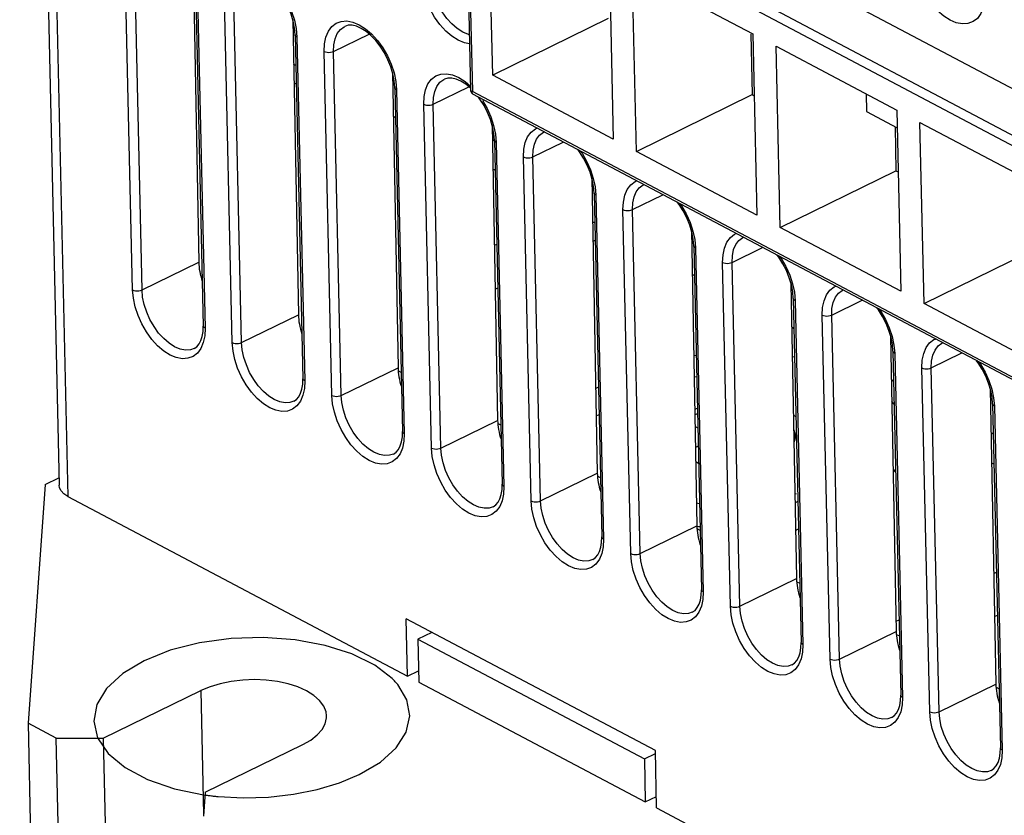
# Model space of a CAD drawing. Header units: millimetres. Extents: x -844 to -217, y -125 to 557.
# Tile 111 of 178: x -420 to -390, y 396 to 420. Entities that reach past the tile are written whole.
import ezdxf

# ---------------------------------------------------------------- set-up
doc = ezdxf.new("R2010")
doc.units = ezdxf.units.MM
doc.header["$LTSCALE"] = 23.1
doc.layers.add('R912005577_AM_0', color=7, linetype='CONTINUOUS')

msp = doc.modelspace()

# ---------------------------------------------------------------- linework, layer by layer
at = {"layer": 'R912005577_AM_0', "color": 7}
for p, q in [((-419.708, 457.924), (-418.526, 405.578)), ((-419.441, 457.589), (-418.259, 405.243)), ((-404.846, 425.426), (-369.627, 406.781)), ((-406.168, 424.725), (-370.949, 406.081)), ((-406.317, 424.567), (-406.156, 417.447)), ((-406.263, 424.461), (-406.104, 417.418)), ((-406.263, 424.461), (-371.13, 405.862)), ((-405.492, 417.9), (-405.615, 423.348)), ((-416.315, 411.449), (-416.548, 421.788)), ((-416.032, 411.449), (-416.265, 421.788)), ((-401.993, 421.43), (-401.87, 415.983)), ((-414.494, 421.156), (-414.327, 412.282)), ((-401.17, 415.612), (-401.294, 421.06)), ((-401.294, 421.06), (-397.671, 419.142)), ((-414.424, 420.702), (-414.19, 410.363)), ((-414.37, 420.635), (-414.137, 410.296)), ((-413.32, 409.864), (-413.553, 420.203)), ((-413.037, 409.864), (-413.271, 420.202)), ((-411.499, 419.571), (-411.332, 410.696)), ((-411.445, 419.315), (-411.486, 419.525)), ((-411.452, 419.557), (-411.399, 419.303)), ((-402.017, 419.608), (-405.492, 417.9)), ((-411.429, 419.117), (-411.445, 419.315)), ((-411.429, 419.117), (-411.196, 408.778)), ((-411.399, 419.303), (-411.376, 419.05)), ((-411.376, 419.05), (-411.142, 408.711)), ((-410.276, 418.617), (-409.204, 419.141)), ((-397.729, 419.141), (-397.695, 417.32)), ((-397.671, 419.142), (-397.549, 413.695)), ((-396.849, 413.325), (-396.972, 418.772)), ((-396.972, 418.772), (-393.35, 416.854)), ((-410.326, 408.279), (-410.559, 418.618)), ((-410.043, 408.278), (-410.276, 418.617)), ((-411.408, 418.192), (-411.474, 418.226)), ((-408.505, 417.986), (-408.338, 409.111)), ((-408.451, 417.73), (-408.491, 417.94)), ((-408.458, 417.972), (-408.404, 417.717)), ((-401.87, 415.983), (-405.492, 417.9)), ((-411.464, 417.678), (-411.396, 417.642)), ((-408.435, 417.532), (-408.451, 417.73)), ((-408.404, 417.717), (-408.381, 417.465)), ((-407.282, 417.032), (-406.209, 417.556)), ((-406.449, 417.727), (-406.589, 417.788)), ((-406.303, 417.634), (-406.449, 417.727)), ((-406.158, 417.513), (-406.303, 417.634)), ((-408.435, 417.532), (-408.201, 407.193)), ((-408.381, 417.465), (-408.148, 407.126)), ((-406.15, 417.433), (-406.156, 417.447)), ((-370.971, 398.82), (-406.104, 417.418)), ((-370.884, 398.697), (-406.085, 417.331)), ((-401.17, 415.612), (-397.695, 417.32)), ((-397.695, 417.32), (-397.629, 417.286)), ((-394.266, 417.339), (-394.254, 416.808)), ((-407.331, 406.694), (-407.565, 417.033)), ((-407.049, 406.693), (-407.282, 417.032)), ((-405.802, 417.145), (-405.663, 416.904)), ((-405.647, 416.785), (-405.753, 416.992)), ((-408.414, 416.633), (-408.48, 416.668)), ((-408.48, 416.668), (-408.414, 416.633)), ((-408.414, 416.633), (-408.48, 416.668)), ((-394.254, 416.808), (-393.338, 416.323)), ((-393.35, 416.854), (-393.227, 411.408)), ((-405.51, 416.401), (-405.343, 407.526)), ((-405.463, 416.387), (-405.41, 416.132)), ((-392.527, 411.037), (-392.651, 416.484)), ((-392.651, 416.484), (-389.028, 414.567)), ((-405.456, 416.145), (-405.497, 416.354)), ((-405.44, 415.947), (-405.456, 416.145)), ((-405.41, 416.132), (-405.387, 415.88)), ((-393.398, 416.355), (-393.374, 415.033)), ((-405.446, 415.959), (-405.502, 415.932)), ((-405.44, 415.947), (-405.207, 405.608)), ((-405.387, 415.88), (-405.153, 405.541)), ((-404.288, 415.447), (-403.371, 415.894)), ((-397.549, 413.695), (-401.17, 415.612)), ((-404.337, 405.109), (-404.57, 415.447)), ((-404.054, 405.108), (-404.288, 415.447)), ((-405.42, 415.048), (-405.486, 415.083)), ((-405.486, 415.083), (-405.42, 415.048)), ((-405.42, 415.048), (-405.486, 415.083)), ((-396.849, 413.325), (-393.374, 415.033)), ((-393.374, 415.033), (-393.308, 414.998)), ((-402.516, 414.815), (-402.349, 405.941)), ((-402.462, 414.56), (-402.502, 414.769)), ((-402.469, 414.802), (-402.415, 414.547)), ((-402.446, 414.362), (-402.462, 414.56)), ((-402.446, 414.362), (-402.212, 404.023)), ((-402.415, 414.547), (-402.392, 414.294)), ((-402.392, 414.294), (-402.159, 403.956)), ((-401.565, 414.091), (-401.523, 414.292)), ((-401.293, 413.862), (-400.376, 414.309)), ((-401.576, 413.862), (-401.565, 414.091)), ((-401.342, 403.523), (-401.576, 413.862)), ((-401.06, 403.523), (-401.293, 413.862)), ((-402.491, 413.498), (-402.426, 413.463)), ((-402.426, 413.463), (-402.491, 413.498)), ((-402.426, 413.463), (-402.491, 413.497)), ((-399.521, 413.23), (-399.354, 404.355)), ((-399.468, 412.974), (-399.508, 413.184)), ((-399.475, 413.217), (-399.421, 412.962)), ((-393.227, 411.408), (-396.849, 413.325)), ((-405.437, 412.79), (-405.37, 412.823)), ((-402.48, 412.909), (-402.414, 412.941)), ((-399.451, 412.776), (-399.468, 412.974)), ((-399.421, 412.962), (-399.398, 412.709)), ((-399.451, 412.776), (-399.218, 402.437)), ((-399.398, 412.709), (-399.165, 402.37)), ((-398.299, 412.276), (-397.382, 412.724)), ((-392.527, 411.037), (-389.052, 412.745)), ((-416.032, 411.449), (-414.327, 412.282)), ((-398.348, 401.938), (-398.581, 412.277)), ((-398.065, 401.938), (-398.299, 412.276)), ((-399.431, 411.878), (-399.497, 411.912)), ((-399.497, 411.912), (-399.431, 411.878)), ((-399.431, 411.878), (-399.497, 411.912)), ((-396.527, 411.645), (-396.36, 402.77)), ((-396.48, 411.631), (-396.426, 411.377)), ((-405.418, 411.474), (-405.34, 411.512)), ((-396.473, 411.389), (-396.513, 411.599)), ((-396.457, 411.191), (-396.473, 411.389)), ((-396.426, 411.377), (-396.404, 411.124)), ((-396.457, 411.191), (-396.224, 400.852)), ((-396.404, 411.124), (-396.17, 400.785)), ((-395.304, 410.691), (-394.388, 411.139)), ((-388.906, 409.12), (-392.527, 411.037)), ((-413.037, 409.864), (-411.332, 410.696)), ((-395.353, 400.353), (-395.587, 410.692)), ((-395.071, 400.352), (-395.304, 410.691)), ((-414.196, 410.2), (-414.19, 410.363)), ((-414.137, 410.296), (-414.148, 410.067)), ((-396.437, 410.292), (-396.502, 410.327)), ((-396.502, 410.327), (-396.437, 410.292)), ((-396.437, 410.292), (-396.502, 410.327)), ((-414.148, 410.067), (-414.19, 409.866)), ((-393.533, 410.06), (-393.365, 401.185)), ((-393.479, 409.804), (-393.519, 410.014)), ((-393.486, 410.046), (-393.432, 409.791)), ((-414.465, 409.686), (-414.383, 409.742)), ((-393.463, 409.606), (-393.479, 409.804)), ((-393.463, 409.606), (-393.229, 399.267)), ((-393.432, 409.791), (-393.409, 409.539)), ((-392.31, 409.106), (-391.393, 409.554)), ((-399.377, 409.474), (-399.451, 409.464)), ((-396.417, 409.427), (-396.485, 409.438)), ((-393.409, 409.539), (-393.176, 399.2)), ((-410.043, 408.278), (-408.338, 409.111)), ((-408.241, 408.971), (-408.329, 409.017)), ((-392.359, 398.768), (-392.592, 409.107)), ((-392.076, 398.767), (-392.31, 409.106)), ((-411.201, 408.615), (-411.196, 408.778)), ((-411.142, 408.711), (-411.153, 408.482)), ((-399.439, 408.839), (-399.363, 408.85)), ((-393.442, 408.707), (-393.508, 408.742)), ((-393.508, 408.742), (-393.442, 408.707)), ((-393.442, 408.707), (-393.508, 408.742)), ((-411.153, 408.482), (-411.195, 408.281)), ((-402.314, 408.529), (-402.397, 408.489)), ((-390.538, 408.474), (-390.371, 399.6)), ((-390.484, 408.219), (-390.525, 408.428)), ((-390.491, 408.461), (-390.438, 408.206)), ((-411.47, 408.101), (-411.389, 408.157)), ((-393.427, 408.015), (-393.496, 408.098)), ((-390.468, 408.021), (-390.484, 408.219)), ((-390.438, 408.206), (-390.415, 407.954)), ((-399.42, 407.868), (-399.341, 407.891)), ((-390.468, 408.021), (-390.235, 397.682)), ((-390.415, 407.954), (-390.181, 397.615)), ((-407.049, 406.693), (-405.343, 407.526)), ((-402.381, 407.666), (-402.296, 407.707)), ((-399.417, 407.69), (-399.337, 407.729)), ((-396.452, 407.685), (-396.377, 407.642)), ((-408.207, 407.03), (-408.201, 407.193)), ((-405.247, 407.386), (-405.335, 407.432)), ((-399.411, 407.346), (-399.328, 407.303)), ((-408.159, 406.897), (-408.201, 406.696)), ((-408.148, 407.126), (-408.159, 406.897)), ((-390.448, 407.122), (-390.513, 407.157)), ((-390.513, 407.157), (-390.448, 407.122)), ((-390.448, 407.122), (-390.513, 407.157)), ((-399.316, 406.756), (-399.399, 406.716)), ((-408.476, 406.516), (-408.394, 406.572)), ((-399.304, 406.231), (-399.391, 406.277)), ((-390.427, 406.213), (-390.496, 406.25)), ((-418.939, 405.603), (-418.531, 405.802)), ((-404.054, 405.108), (-402.349, 405.941)), ((-402.253, 405.8), (-402.341, 405.847)), ((-418.939, 405.603), (-419.458, 398.424)), ((-405.212, 405.444), (-405.207, 405.608)), ((-405.153, 405.541), (-405.164, 405.312)), ((-418.259, 405.243), (-408.051, 399.839)), ((-405.164, 405.312), (-405.206, 405.111)), ((-396.408, 405.306), (-396.357, 405.329)), ((-405.482, 404.931), (-405.4, 404.987)), ((-396.319, 405.085), (-396.403, 405.044)), ((-401.06, 403.523), (-399.354, 404.355)), ((-399.258, 404.215), (-399.346, 404.262)), ((-396.387, 404.221), (-396.301, 404.263)), ((-402.218, 403.859), (-402.212, 404.023)), ((-402.159, 403.956), (-402.17, 403.726)), ((-402.17, 403.726), (-402.212, 403.525)), ((-402.487, 403.346), (-402.405, 403.401)), ((-398.065, 401.938), (-396.36, 402.77)), ((-390.434, 402.922), (-390.354, 402.96)), ((-396.352, 402.677), (-396.264, 402.63)), ((-399.223, 402.274), (-399.218, 402.437)), ((-399.165, 402.37), (-399.175, 402.141)), ((-399.175, 402.141), (-399.218, 401.94)), ((-399.493, 401.76), (-399.411, 401.816)), ((-390.409, 401.627), (-390.325, 401.668)), ((-408.051, 399.839), (-408.09, 401.562)), ((-400.603, 397.599), (-408.09, 401.562)), ((-393.371, 401.487), (-393.28, 401.532)), ((-407.321, 401.155), (-407.739, 400.951)), ((-395.071, 400.352), (-393.365, 401.185)), ((-393.357, 401.091), (-393.269, 401.045)), ((-407.739, 400.951), (-407.71, 399.659)), ((-407.739, 400.951), (-400.934, 397.348)), ((-396.229, 400.689), (-396.224, 400.852)), ((-396.17, 400.785), (-396.181, 400.556)), ((-396.181, 400.556), (-396.223, 400.355)), ((-396.498, 400.175), (-396.417, 400.231)), ((-408.051, 399.839), (-407.718, 400.001)), ((-407.71, 399.659), (-400.905, 396.056)), ((-392.076, 398.767), (-390.371, 399.6)), ((-390.363, 399.506), (-390.275, 399.459)), ((-417.195, 397.971), (-414.265, 399.402)), ((-414.265, 399.402), (-414.181, 395.677)), ((-393.235, 399.104), (-393.229, 399.267)), ((-393.176, 399.2), (-393.187, 398.971)), ((-393.187, 398.971), (-393.229, 398.77)), ((-393.504, 398.59), (-393.422, 398.646)), ((-419.458, 398.424), (-419.283, 390.67)), ((-418.608, 397.974), (-419.458, 398.424)), ((-418.433, 390.22), (-418.608, 397.974)), ((-418.608, 397.974), (-417.195, 397.971)), ((-417.195, 397.971), (-417.02, 390.217)), ((-414.132, 396.35), (-411.202, 397.78)), ((-400.934, 397.348), (-400.601, 397.511)), ((-400.565, 395.876), (-400.603, 397.599)), ((-390.24, 397.518), (-390.235, 397.682)), ((-390.181, 397.615), (-390.192, 397.386)), ((-400.934, 397.348), (-400.905, 396.056)), ((-390.192, 397.386), (-390.234, 397.185)), ((-390.509, 397.005), (-390.428, 397.06)), ((-414.132, 396.35), (-414.184, 395.632)), ((-400.905, 396.056), (-400.572, 396.218)), ((-400.565, 395.876), (-393.66, 392.22))]:
    msp.add_line(p, q, dxfattribs=at)
for points in [[(-390.748, 419.93), (-390.823, 419.754), (-390.926, 419.612), (-391.056, 419.513), (-391.208, 419.456), (-391.377, 419.444), (-391.559, 419.478), (-391.748, 419.556), (-391.938, 419.676), (-392.123, 419.835), (-392.298, 420.027), (-392.457, 420.248), (-392.596, 420.489), (-392.71, 420.745), (-392.796, 421.006), (-392.85, 421.261), (-392.873, 421.513)], [(-411.486, 419.525), (-411.55, 419.741), (-411.636, 419.955), (-411.742, 420.163), (-411.865, 420.357), (-412.001, 420.532), (-412.145, 420.682), (-412.292, 420.805), (-412.438, 420.897), (-412.578, 420.959), (-412.709, 420.989), (-412.828, 420.988), (-412.932, 420.956)], [(-412.5, 421.007), (-412.311, 420.887), (-412.125, 420.728), (-411.95, 420.536), (-411.791, 420.316), (-411.652, 420.074), (-411.538, 419.819), (-411.452, 419.557)], [(-406.188, 418.847), (-406.339, 418.874), (-406.527, 418.953), (-406.717, 419.072), (-406.902, 419.231), (-407.077, 419.423), (-407.237, 419.644), (-407.376, 419.885), (-407.489, 420.141), (-407.576, 420.402), (-407.629, 420.657), (-407.652, 420.91)], [(-406.194, 419.123), (-406.224, 419.129), (-406.39, 419.199), (-406.555, 419.304), (-406.717, 419.444), (-406.87, 419.612), (-407.008, 419.805), (-407.129, 420.016), (-407.228, 420.238), (-407.303, 420.466), (-407.35, 420.692), (-407.37, 420.909)], [(-410.559, 418.618), (-410.548, 418.847), (-410.506, 419.048), (-410.431, 419.224), (-410.328, 419.366), (-410.198, 419.465), (-410.046, 419.522), (-409.876, 419.534), (-409.695, 419.5), (-409.506, 419.422)], [(-410.276, 418.617), (-410.267, 418.819), (-410.228, 418.999), (-410.162, 419.153), (-410.071, 419.275), (-409.957, 419.361), (-409.938, 419.371)], [(-408.491, 417.94), (-408.555, 418.155), (-408.641, 418.37), (-408.748, 418.578), (-408.871, 418.772), (-409.006, 418.946), (-409.151, 419.097), (-409.298, 419.219), (-409.444, 419.312), (-409.583, 419.373), (-409.714, 419.404), (-409.834, 419.403), (-409.938, 419.371)], [(-409.506, 419.422), (-409.316, 419.302), (-409.131, 419.143), (-408.956, 418.951), (-408.797, 418.73), (-408.658, 418.489), (-408.544, 418.234), (-408.458, 417.972)], [(-411.376, 419.05), (-411.406, 419.071), (-411.424, 419.096), (-411.429, 419.117)], [(-410.559, 418.618), (-410.519, 418.602), (-410.471, 418.591), (-410.42, 418.588), (-410.368, 418.591), (-410.319, 418.601), (-410.276, 418.617)], [(-407.565, 417.033), (-407.554, 417.262), (-407.512, 417.463), (-407.437, 417.639), (-407.333, 417.78), (-407.203, 417.88), (-407.052, 417.937), (-406.882, 417.948), (-406.7, 417.915), (-406.511, 417.837)], [(-407.282, 417.032), (-407.272, 417.234), (-407.234, 417.414), (-407.168, 417.568), (-407.077, 417.689), (-406.963, 417.776), (-406.944, 417.786)], [(-406.589, 417.788), (-406.72, 417.818), (-406.84, 417.817), (-406.944, 417.786)], [(-406.511, 417.837), (-406.322, 417.717), (-406.159, 417.577)], [(-408.381, 417.465), (-408.412, 417.486), (-408.43, 417.511), (-408.435, 417.532)], [(-406.156, 417.447), (-406.15, 417.409), (-406.132, 417.372), (-406.103, 417.343), (-406.085, 417.331)], [(-406.104, 417.418), (-406.132, 417.423), (-406.15, 417.433)], [(-406.085, 417.331), (-406.093, 417.337), (-406.104, 417.351), (-406.11, 417.371), (-406.11, 417.393), (-406.104, 417.418)], [(-407.565, 417.033), (-407.524, 417.016), (-407.477, 417.006), (-407.425, 417.003), (-407.373, 417.006), (-407.325, 417.016), (-407.282, 417.032)], [(-405.753, 416.992), (-405.876, 417.187), (-405.921, 417.245)], [(-405.663, 416.904), (-405.549, 416.648), (-405.463, 416.387)], [(-405.497, 416.354), (-405.561, 416.57), (-405.647, 416.785)], [(-404.57, 415.447), (-404.559, 415.677), (-404.517, 415.878), (-404.442, 416.054), (-404.339, 416.195), (-404.209, 416.295), (-404.161, 416.313)], [(-404.288, 415.447), (-404.278, 415.649), (-404.239, 415.829), (-404.174, 415.982), (-404.082, 416.104), (-403.968, 416.191), (-403.949, 416.2)], [(-405.387, 415.88), (-405.417, 415.901), (-405.435, 415.925), (-405.44, 415.947)], [(-402.502, 414.769), (-402.566, 414.985), (-402.652, 415.2), (-402.759, 415.407), (-402.882, 415.601), (-402.927, 415.66)], [(-402.851, 415.619), (-402.808, 415.56), (-402.669, 415.319), (-402.555, 415.063), (-402.469, 414.802)], [(-404.57, 415.447), (-404.53, 415.431), (-404.482, 415.421), (-404.431, 415.417), (-404.379, 415.421), (-404.33, 415.431), (-404.288, 415.447)], [(-401.523, 414.292), (-401.448, 414.468), (-401.344, 414.61)], [(-401.344, 414.61), (-401.214, 414.71), (-401.167, 414.728)], [(-401.293, 413.862), (-401.283, 414.063), (-401.245, 414.244), (-401.179, 414.397), (-401.088, 414.519), (-400.974, 414.605), (-400.955, 414.615)], [(-402.392, 414.294), (-402.423, 414.316), (-402.441, 414.34), (-402.446, 414.362)], [(-399.508, 413.184), (-399.572, 413.4), (-399.658, 413.614), (-399.764, 413.822), (-399.887, 414.016), (-399.933, 414.074)], [(-399.856, 414.034), (-399.814, 413.975), (-399.674, 413.733), (-399.561, 413.478), (-399.475, 413.217)], [(-401.576, 413.862), (-401.536, 413.846), (-401.488, 413.836), (-401.437, 413.832), (-401.385, 413.836), (-401.336, 413.846), (-401.293, 413.862)], [(-398.581, 412.277), (-398.57, 412.506), (-398.528, 412.707), (-398.453, 412.883), (-398.35, 413.025), (-398.22, 413.124), (-398.172, 413.142)], [(-398.299, 412.276), (-398.289, 412.478), (-398.251, 412.659), (-398.185, 412.812), (-398.093, 412.934), (-397.979, 413.02), (-397.96, 413.03)], [(-399.398, 412.709), (-399.428, 412.73), (-399.446, 412.755), (-399.451, 412.776)], [(-398.581, 412.277), (-398.541, 412.261), (-398.494, 412.251), (-398.442, 412.247), (-398.39, 412.25), (-398.341, 412.26), (-398.299, 412.276)], [(-396.513, 411.599), (-396.577, 411.814), (-396.664, 412.029), (-396.77, 412.237), (-396.893, 412.431), (-396.938, 412.489)], [(-396.862, 412.449), (-396.819, 412.39), (-396.68, 412.148), (-396.566, 411.893), (-396.48, 411.631)], [(-416.315, 411.449), (-416.274, 411.433), (-416.227, 411.423), (-416.175, 411.419), (-416.123, 411.423), (-416.074, 411.433), (-416.032, 411.449)], [(-414.19, 409.866), (-414.265, 409.69), (-414.368, 409.549), (-414.498, 409.449), (-414.65, 409.392), (-414.819, 409.381), (-415.001, 409.414), (-415.19, 409.492), (-415.38, 409.612), (-415.565, 409.771), (-415.74, 409.963), (-415.899, 410.184), (-416.038, 410.425), (-416.152, 410.681), (-416.238, 410.942), (-416.292, 411.197), (-416.315, 411.449)], [(-414.465, 409.686), (-414.579, 409.648), (-414.728, 409.638), (-414.887, 409.669), (-415.052, 409.738), (-415.218, 409.844), (-415.379, 409.984), (-415.532, 410.152), (-415.671, 410.345), (-415.792, 410.556), (-415.891, 410.778), (-415.965, 411.006), (-416.013, 411.232), (-416.032, 411.449)], [(-395.587, 410.692), (-395.576, 410.921), (-395.534, 411.122), (-395.459, 411.298), (-395.355, 411.44), (-395.226, 411.539), (-395.178, 411.557)], [(-395.304, 410.691), (-395.295, 410.893), (-395.256, 411.073), (-395.19, 411.227), (-395.099, 411.349), (-394.985, 411.435), (-394.966, 411.445)], [(-396.404, 411.124), (-396.434, 411.145), (-396.452, 411.17), (-396.457, 411.191)], [(-393.519, 410.014), (-393.583, 410.229), (-393.669, 410.444), (-393.775, 410.652), (-393.898, 410.846), (-393.944, 410.904)], [(-393.867, 410.863), (-393.825, 410.804), (-393.685, 410.563), (-393.572, 410.307), (-393.486, 410.046)], [(-395.587, 410.692), (-395.547, 410.676), (-395.499, 410.665), (-395.448, 410.662), (-395.396, 410.665), (-395.347, 410.675), (-395.304, 410.691)], [(-414.383, 409.742), (-414.314, 409.823), (-414.259, 409.927), (-414.219, 410.053), (-414.196, 410.2)], [(-414.137, 410.296), (-414.167, 410.318), (-414.185, 410.342), (-414.19, 410.363)], [(-413.32, 409.864), (-413.28, 409.848), (-413.232, 409.838), (-413.181, 409.834), (-413.129, 409.838), (-413.08, 409.848), (-413.037, 409.864)], [(-411.195, 408.281), (-411.27, 408.105), (-411.374, 407.963), (-411.504, 407.864), (-411.655, 407.807), (-411.825, 407.795), (-412.007, 407.829), (-412.195, 407.907), (-412.385, 408.027), (-412.57, 408.186), (-412.745, 408.378), (-412.905, 408.599), (-413.044, 408.84), (-413.157, 409.096), (-413.243, 409.357), (-413.297, 409.612), (-413.32, 409.864)], [(-411.47, 408.101), (-411.585, 408.062), (-411.733, 408.053), (-411.892, 408.084), (-412.057, 408.153), (-412.223, 408.259), (-412.385, 408.398), (-412.538, 408.567), (-412.676, 408.759), (-412.797, 408.97), (-412.896, 409.193), (-412.971, 409.421), (-413.018, 409.647), (-413.037, 409.864)], [(-392.592, 409.107), (-392.582, 409.336), (-392.539, 409.537), (-392.464, 409.713), (-392.361, 409.854), (-392.231, 409.954), (-392.183, 409.972)], [(-392.31, 409.106), (-392.3, 409.308), (-392.262, 409.488), (-392.196, 409.642), (-392.104, 409.763), (-391.99, 409.85), (-391.971, 409.86)], [(-393.409, 409.539), (-393.439, 409.56), (-393.458, 409.584), (-393.463, 409.606)], [(-390.525, 408.428), (-390.588, 408.644), (-390.675, 408.859), (-390.781, 409.066), (-390.904, 409.261), (-390.949, 409.319)], [(-390.873, 409.278), (-390.83, 409.219), (-390.691, 408.978), (-390.577, 408.722), (-390.491, 408.461)], [(-392.592, 409.107), (-392.552, 409.09), (-392.505, 409.08), (-392.453, 409.077), (-392.401, 409.08), (-392.352, 409.09), (-392.31, 409.106)], [(-411.142, 408.711), (-411.173, 408.732), (-411.191, 408.757), (-411.196, 408.778)], [(-411.389, 408.157), (-411.319, 408.238), (-411.265, 408.342), (-411.225, 408.468), (-411.201, 408.615)], [(-410.326, 408.279), (-410.285, 408.263), (-410.238, 408.253), (-410.186, 408.249), (-410.135, 408.252), (-410.086, 408.262), (-410.043, 408.278)], [(-408.201, 406.696), (-408.276, 406.52), (-408.379, 406.378), (-408.509, 406.279), (-408.661, 406.221), (-408.83, 406.21), (-409.012, 406.243), (-409.201, 406.322), (-409.391, 406.442), (-409.576, 406.601), (-409.751, 406.793), (-409.91, 407.013), (-410.049, 407.255), (-410.163, 407.51), (-410.249, 407.772), (-410.303, 408.026), (-410.326, 408.279)], [(-408.476, 406.516), (-408.59, 406.477), (-408.739, 406.468), (-408.898, 406.499), (-409.063, 406.568), (-409.229, 406.674), (-409.391, 406.813), (-409.543, 406.982), (-409.682, 407.174), (-409.803, 407.385), (-409.902, 407.608), (-409.976, 407.835), (-410.024, 408.061), (-410.043, 408.278)], [(-390.415, 407.954), (-390.445, 407.975), (-390.463, 407.999), (-390.468, 408.021)], [(-408.148, 407.126), (-408.178, 407.147), (-408.196, 407.172), (-408.201, 407.193)], [(-396.444, 407.239), (-396.44, 407.232), (-396.417, 407.159), (-396.404, 407.085), (-396.404, 407.011), (-396.415, 406.937), (-396.437, 406.866)], [(-408.394, 406.572), (-408.325, 406.653), (-408.27, 406.757), (-408.23, 406.883), (-408.207, 407.03)], [(-407.331, 406.694), (-407.291, 406.678), (-407.244, 406.667), (-407.192, 406.664), (-407.14, 406.667), (-407.091, 406.677), (-407.049, 406.693)], [(-405.206, 405.111), (-405.281, 404.935), (-405.385, 404.793), (-405.515, 404.693), (-405.666, 404.636), (-405.836, 404.625), (-406.018, 404.658), (-406.207, 404.737), (-406.396, 404.857), (-406.581, 405.016), (-406.756, 405.208), (-406.916, 405.428), (-407.055, 405.67), (-407.169, 405.925), (-407.255, 406.186), (-407.308, 406.441), (-407.331, 406.694)], [(-405.482, 404.931), (-405.596, 404.892), (-405.744, 404.883), (-405.904, 404.913), (-406.069, 404.983), (-406.234, 405.089), (-406.396, 405.228), (-406.549, 405.396), (-406.687, 405.589), (-406.808, 405.8), (-406.907, 406.023), (-406.982, 406.25), (-407.029, 406.476), (-407.049, 406.693)], [(-393.455, 405.958), (-393.417, 405.997), (-393.382, 406.05)], [(-418.259, 405.243), (-418.379, 405.322), (-418.464, 405.408), (-418.513, 405.503), (-418.526, 405.578)], [(-405.4, 404.987), (-405.331, 405.068), (-405.276, 405.172), (-405.236, 405.297), (-405.212, 405.444)], [(-405.153, 405.541), (-405.184, 405.562), (-405.202, 405.586), (-405.207, 405.608)], [(-404.337, 405.109), (-404.297, 405.092), (-404.249, 405.082), (-404.198, 405.079), (-404.146, 405.082), (-404.097, 405.092), (-404.054, 405.108)], [(-402.212, 403.525), (-402.287, 403.35), (-402.39, 403.208), (-402.52, 403.108), (-402.672, 403.051), (-402.842, 403.04), (-403.023, 403.073), (-403.212, 403.152), (-403.402, 403.271), (-403.587, 403.43), (-403.762, 403.622), (-403.921, 403.843), (-404.06, 404.084), (-404.174, 404.34), (-404.26, 404.601), (-404.314, 404.856), (-404.337, 405.109)], [(-402.487, 403.346), (-402.601, 403.307), (-402.75, 403.298), (-402.909, 403.328), (-403.074, 403.397), (-403.24, 403.503), (-403.402, 403.643), (-403.554, 403.811), (-403.693, 404.004), (-403.814, 404.215), (-403.913, 404.437), (-403.987, 404.665), (-404.035, 404.891), (-404.054, 405.108)], [(-399.367, 405.044), (-399.283, 405.025), (-399.276, 405.024)], [(-399.354, 404.351), (-399.309, 404.34), (-399.261, 404.332)], [(-402.159, 403.956), (-402.189, 403.977), (-402.207, 404.001), (-402.212, 404.023)], [(-402.405, 403.401), (-402.336, 403.483), (-402.281, 403.587), (-402.242, 403.712), (-402.218, 403.859)], [(-401.342, 403.523), (-401.302, 403.507), (-401.255, 403.497), (-401.203, 403.493), (-401.151, 403.497), (-401.102, 403.507), (-401.06, 403.523)], [(-399.218, 401.94), (-399.293, 401.764), (-399.396, 401.623), (-399.526, 401.523), (-399.677, 401.466), (-399.847, 401.455), (-400.029, 401.488), (-400.218, 401.566), (-400.407, 401.686), (-400.593, 401.845), (-400.768, 402.037), (-400.927, 402.258), (-401.066, 402.499), (-401.18, 402.755), (-401.266, 403.016), (-401.319, 403.271), (-401.342, 403.523)], [(-399.493, 401.76), (-399.607, 401.722), (-399.755, 401.712), (-399.915, 401.743), (-400.08, 401.812), (-400.246, 401.918), (-400.407, 402.057), (-400.56, 402.226), (-400.699, 402.419), (-400.819, 402.629), (-400.918, 402.852), (-400.993, 403.08), (-401.041, 403.306), (-401.06, 403.523)], [(-399.411, 401.816), (-399.342, 401.897), (-399.287, 402.001), (-399.247, 402.127), (-399.223, 402.274)], [(-399.165, 402.37), (-399.195, 402.392), (-399.213, 402.416), (-399.218, 402.437)], [(-398.348, 401.938), (-398.308, 401.922), (-398.26, 401.912), (-398.209, 401.908), (-398.157, 401.911), (-398.108, 401.922), (-398.065, 401.938)], [(-396.223, 400.355), (-396.298, 400.179), (-396.402, 400.037), (-396.531, 399.938), (-396.683, 399.881), (-396.853, 399.869), (-397.035, 399.903), (-397.223, 399.981), (-397.413, 400.101), (-397.598, 400.26), (-397.773, 400.452), (-397.932, 400.673), (-398.071, 400.914), (-398.185, 401.17), (-398.271, 401.431), (-398.325, 401.686), (-398.348, 401.938)], [(-396.498, 400.175), (-396.613, 400.136), (-396.761, 400.127), (-396.92, 400.158), (-397.085, 400.227), (-397.251, 400.333), (-397.413, 400.472), (-397.565, 400.641), (-397.704, 400.833), (-397.825, 401.044), (-397.924, 401.267), (-397.999, 401.495), (-398.046, 401.72), (-398.065, 401.938)], [(-408.513, 399.767), (-409.038, 400.166), (-409.725, 400.506), (-410.526, 400.762), (-411.432, 400.931), (-412.394, 401.001), (-413.353, 400.97), (-414.303, 400.839), (-415.186, 400.614), (-415.966, 400.302)], [(-396.417, 400.231), (-396.347, 400.312), (-396.292, 400.416), (-396.253, 400.542), (-396.229, 400.689)], [(-396.17, 400.785), (-396.2, 400.806), (-396.219, 400.831), (-396.224, 400.852)], [(-415.966, 400.302), (-416.609, 399.919), (-417.095, 399.471), (-417.391, 398.985), (-417.482, 398.482), (-417.367, 397.984), (-417.048, 397.512), (-416.541, 397.087), (-415.868, 396.728), (-415.058, 396.45), (-414.138, 396.265)], [(-395.353, 400.353), (-395.313, 400.337), (-395.266, 400.326), (-395.214, 400.323), (-395.162, 400.326), (-395.113, 400.336), (-395.071, 400.352)], [(-393.229, 398.77), (-393.304, 398.594), (-393.407, 398.452), (-393.537, 398.353), (-393.689, 398.295), (-393.858, 398.284), (-394.04, 398.317), (-394.229, 398.396), (-394.419, 398.516), (-394.604, 398.675), (-394.779, 398.867), (-394.938, 399.087), (-395.077, 399.329), (-395.191, 399.584), (-395.277, 399.846), (-395.331, 400.1), (-395.353, 400.353)], [(-393.504, 398.59), (-393.618, 398.551), (-393.767, 398.542), (-393.926, 398.573), (-394.091, 398.642), (-394.257, 398.748), (-394.418, 398.887), (-394.571, 399.056), (-394.71, 399.248), (-394.83, 399.459), (-394.93, 399.682), (-395.004, 399.909), (-395.052, 400.135), (-395.071, 400.352)], [(-410.485, 398.642), (-410.5, 398.766), (-410.571, 398.94), (-410.693, 399.106), (-410.867, 399.259), (-411.086, 399.396), (-411.346, 399.512), (-411.639, 399.607), (-411.961, 399.676), (-412.3, 399.718), (-412.651, 399.733), (-413.004, 399.72), (-413.35, 399.678), (-413.681, 399.611), (-413.984, 399.519), (-414.265, 399.402)], [(-409.501, 396.88), (-408.867, 397.256), (-408.392, 397.687), (-408.094, 398.155), (-407.985, 398.641), (-408.07, 399.125), (-408.346, 399.587)], [(-408.346, 399.587), (-408.365, 399.61), (-408.392, 399.64), (-408.419, 399.67), (-408.447, 399.7), (-408.476, 399.73), (-408.513, 399.767)], [(-393.176, 399.2), (-393.206, 399.221), (-393.224, 399.246), (-393.229, 399.267)], [(-393.422, 398.646), (-393.353, 398.727), (-393.298, 398.831), (-393.258, 398.957), (-393.235, 399.104)], [(-411.202, 397.78), (-410.961, 397.918), (-410.768, 398.069), (-410.622, 398.234), (-410.526, 398.408), (-410.486, 398.587), (-410.485, 398.642)], [(-392.359, 398.768), (-392.319, 398.751), (-392.271, 398.741), (-392.22, 398.738), (-392.168, 398.741), (-392.119, 398.751), (-392.076, 398.767)], [(-390.234, 397.185), (-390.309, 397.009), (-390.413, 396.867), (-390.543, 396.767), (-390.694, 396.71), (-390.864, 396.699), (-391.046, 396.732), (-391.234, 396.811), (-391.424, 396.931), (-391.609, 397.09), (-391.784, 397.282), (-391.943, 397.502), (-392.083, 397.744), (-392.196, 397.999), (-392.282, 398.26), (-392.336, 398.515), (-392.359, 398.768)], [(-390.509, 397.005), (-390.624, 396.966), (-390.772, 396.957), (-390.931, 396.987), (-391.096, 397.057), (-391.262, 397.163), (-391.424, 397.302), (-391.576, 397.47), (-391.715, 397.663), (-391.836, 397.874), (-391.935, 398.097), (-392.01, 398.324), (-392.057, 398.55), (-392.076, 398.767)], [(-390.428, 397.06), (-390.358, 397.142), (-390.304, 397.246), (-390.264, 397.371), (-390.24, 397.518)], [(-390.181, 397.615), (-390.211, 397.636), (-390.23, 397.66), (-390.235, 397.682)], [(-413.746, 396.219), (-412.991, 396.18), (-412.229, 396.203), (-411.481, 396.287), (-410.764, 396.431), (-410.099, 396.63), (-409.501, 396.88)], [(-414.138, 396.265), (-414.107, 396.261), (-414.075, 396.257), (-414.043, 396.252), (-414.011, 396.248), (-413.979, 396.245), (-413.939, 396.24)], [(-413.939, 396.24), (-413.923, 396.238), (-413.891, 396.234), (-413.859, 396.231), (-413.826, 396.227), (-413.794, 396.224), (-413.746, 396.219)]]:
    msp.add_lwpolyline(points, dxfattribs=at)
for centre in [(-413.374, 411.777), (-410.379, 410.192), (-407.385, 408.607), (-404.39, 407.022), (-401.396, 405.436), (-398.402, 403.851), (-395.407, 402.266), (-392.413, 400.681), (-389.418, 399.095)]:
    msp.add_ellipse(centre, major_axis=(-0.609, 1.261), ratio=0.581544, start_param=0.901506, end_param=1.346314, dxfattribs=at)

doc.saveas('drawing.dxf')
